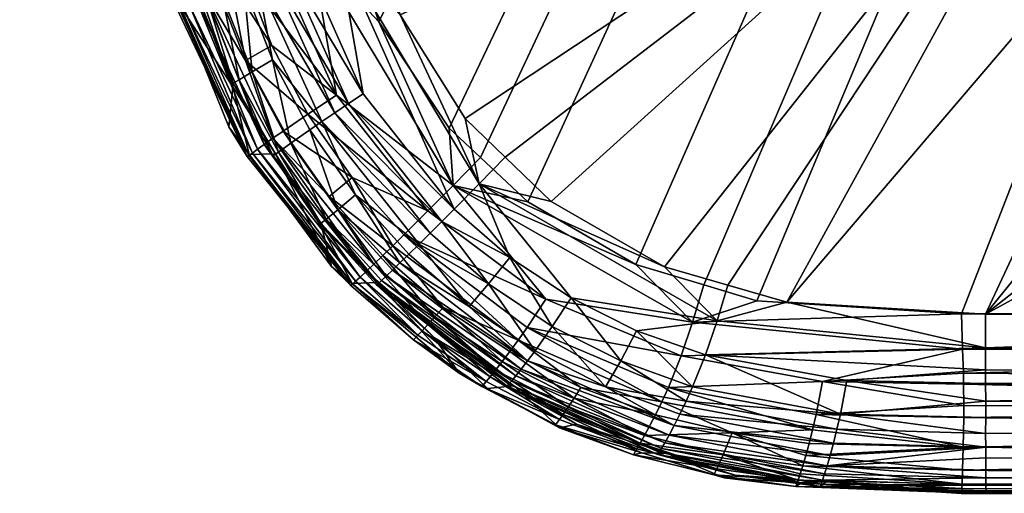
# Model space of a CAD drawing. Extents: x -0.171 to 0.171, y -0.185 to 0.
# Tile 29 of 256: x -0.02053 to -0.00985, y -0.18454 to -0.17939. Entities that reach past the tile are written whole.
import ezdxf

# ---------------------------------------------------------------- set-up
doc = ezdxf.new("R2010")
doc.units = 0
doc.layers.add('mesh', color=7, linetype='CONTINUOUS')

msp = doc.modelspace()

# ---------------------------------------------------------------- meshes
at = {"layer": 'mesh'}
mesh = msp.add_polyface(dxfattribs=at)
corners = [(-0.020526, -0.107553, 0.030652), (-0.019312, -0.175692, 0.02887), (-0.019039, -0.175692, 0.014488), (-0.016941, -0.178494, 0.030832), (0.018501, -0.108415, 0.032665), (-0.01663, -0.179415, 0.030809), (-0.015869, -0.18057, 0.03078), (-0.00936, -0.162268, 0.006614), (-0.0104, -0.16161, 0.007252), (-0.010439, -0.164863, 0.006841), (-0.008492, -0.159134, 0.007035), (-0.007644, -0.16004, 0.006419), (-0.006007, -0.157234, 0.006869), (-0.011598, -0.164493, 0.007504), (-0.0104, -0.16118, 0.012169), (-0.011598, -0.164079, 0.012232), (-0.008492, -0.15869, 0.012115), (-0.007309, -0.15765, 0.012092), (-0.01846, -0.092199, 0.010738), (-0.000007, -0.108415, 0.032685), (-0.017136, -0.177912, 0.030847), (-0.017316, -0.17571, 0.030905), (-0.020499, -0.107694, 0.031071), (-0.019287, -0.1757, 0.029268), (-0.020452, -0.107843, 0.03149), (-0.019271, -0.175705, 0.029528), (-0.019225, -0.175705, 0.029664), (-0.020397, -0.107918, 0.031661), (-0.01916, -0.175706, 0.029859), (-0.020362, -0.107965, 0.03177), (-0.019066, -0.175705, 0.030043), (-0.020194, -0.108093, 0.032037), (-0.018952, -0.175703, 0.030219), (-0.020061, -0.108163, 0.032186), (-0.018813, -0.175701, 0.030376), (-0.019904, -0.108231, 0.032334), (-0.018658, -0.175698, 0.03052), (-0.019749, -0.108278, 0.03242), (-0.018485, -0.175696, 0.030636), (-0.01956, -0.108333, 0.032519), (-0.018302, -0.175696, 0.030736), (-0.019356, -0.108367, 0.032579), (-0.01811, -0.175696, 0.030804), (-0.018929, -0.108399, 0.032637), (-0.017715, -0.175701, 0.030886), (-0.02044, -0.091768, 0.01234), (-0.01902, -0.175699, 0.014111), (-0.018933, -0.175702, 0.013723), (-0.018769, -0.175701, 0.013348), (-0.020327, -0.091911, 0.011806), (-0.018714, -0.175701, 0.013241), (-0.020212, -0.091973, 0.011576), (-0.019967, -0.092062, 0.011248), (-0.018516, -0.175699, 0.013016), (-0.018363, -0.175697, 0.012874), (-0.018191, -0.175696, 0.012755), (-0.019878, -0.09209, 0.011147), (-0.017823, -0.175697, 0.012587), (-0.019461, -0.092159, 0.010895), (-0.018013, -0.175696, 0.012656), (-0.019325, -0.092172, 0.01084), (-0.017682, -0.175698, 0.012536), (-0.017437, -0.175703, 0.012516), (-0.01705, -0.175712, 0.012484), (-0.018858, -0.092189, 0.010776)]
mesh.append_faces([[corners[k] for k in face] for face in [(0, 1, 2, 2), (3, 4, 5, 5), (4, 6, 5, 5), (7, 8, 9, 9), (7, 10, 8, 8), (11, 10, 7, 7), (11, 12, 10, 10), (13, 14, 15, 15), (8, 14, 13, 13), (8, 16, 14, 14), (10, 16, 8, 8), (10, 17, 16, 16), (12, 17, 10, 10), (18, 15, 14, 14), (19, 20, 21, 21), (3, 20, 19, 19), (22, 23, 1, 1), (24, 25, 23, 23), (24, 26, 25, 25), (27, 28, 26, 26), (29, 30, 28, 28), (31, 32, 30, 30), (33, 34, 32, 32), (35, 36, 34, 34), (36, 37, 38, 38), (39, 40, 38, 38), (41, 42, 40, 40), (43, 44, 42, 42), (45, 2, 46, 46), (47, 45, 46, 46), (48, 49, 47, 47), (50, 51, 48, 48), (52, 53, 54, 54), (55, 56, 54, 54), (57, 58, 59, 59), (60, 61, 62, 62), (63, 64, 62, 62)]])
mesh = msp.add_polyface(dxfattribs=at)
corners = [(0.018501, -0.108415, 0.032665), (-0.015527, -0.180891, 0.030772), (-0.015869, -0.18057, 0.03078), (-0.013844, -0.182051, 0.030745), (-0.015014, -0.181372, 0.030761), (-0.013106, -0.182273, 0.03074), (-0.010311, -0.182588, 0.030736), (-0.01253, -0.182446, 0.030737), (-0.000007, -0.182588, 0.030736), (-0.00302, -0.178564, 0.008519), (-0.004803, -0.178545, 0.008733), (-0.004803, -0.178274, 0.011829), (0.004789, -0.178274, 0.011829), (-0.000007, -0.178595, 0.008158), (0.003099, -0.178863, 0.01188), (-0.003113, -0.178863, 0.01188), (-0.000007, -0.167647, 0.007084), (-0.010439, -0.170432, 0.007328), (-0.00936, -0.173027, 0.007555), (-0.010439, -0.164863, 0.006841), (-0.010807, -0.167647, 0.007084), (-0.005407, -0.176965, 0.0079), (-0.002802, -0.17804, 0.007994), (-0.007644, -0.175255, 0.00775), (-0.000007, -0.178406, 0.008026), (-0.002802, -0.157255, 0.006175), (-0.005407, -0.15833, 0.006269), (-0.007644, -0.16004, 0.006419), (-0.00936, -0.162268, 0.006614), (-0.006007, -0.17794, 0.00868), (-0.008492, -0.17604, 0.008514), (-0.000007, -0.179216, 0.012541), (-0.000007, -0.179271, 0.011916), (-0.006007, -0.177605, 0.012509), (-0.001567, -0.179114, 0.012539), (-0.003113, -0.178806, 0.012533), (-0.004599, -0.178301, 0.012523), (-0.007317, -0.176727, 0.012492), (-0.010051, -0.182591, 0.012617)]
mesh.append_faces([[corners[k] for k in face] for face in [(0, 1, 2, 2), (0, 3, 4, 4), (0, 5, 3, 3), (0, 6, 7, 7), (0, 8, 6, 6), (9, 10, 11, 11), (12, 9, 11, 11), (12, 13, 9, 9), (14, 11, 15, 15), (16, 17, 18, 18), (19, 20, 16, 16), (16, 21, 22, 22), (16, 23, 21, 21), (18, 23, 16, 16), (22, 24, 16, 16), (16, 25, 26, 26), (16, 27, 28, 28), (26, 27, 16, 16), (24, 9, 13, 13), (22, 9, 24, 24), (22, 10, 9, 9), (21, 10, 22, 22), (21, 29, 10, 10), (21, 30, 29, 29), (23, 30, 21, 21), (15, 31, 32, 32), (33, 11, 10, 10), (15, 34, 31, 31), (15, 35, 34, 34), (11, 35, 15, 15), (11, 36, 35, 35), (33, 36, 11, 11), (33, 30, 37, 37), (33, 29, 30, 30), (10, 29, 33, 33), (37, 38, 33, 33), (38, 36, 33, 33)]])
mesh = msp.add_polyface(dxfattribs=at)
corners = [(-0.015014, -0.181372, 0.030761), (-0.015527, -0.180891, 0.030772), (0.018501, -0.108415, 0.032665), (-0.01253, -0.182446, 0.030737), (-0.013106, -0.182273, 0.03074), (0.003005, -0.156648, 0.006602), (0.004789, -0.156629, 0.006816), (0.004789, -0.156358, 0.009911), (-0.004803, -0.156358, 0.009911), (-0.000007, -0.156679, 0.006241), (-0.003113, -0.155769, 0.00986), (0.003099, -0.155769, 0.00986), (-0.000007, -0.155362, 0.009824), (-0.000007, -0.167647, 0.007084), (0.002788, -0.17804, 0.007994), (0.005393, -0.176965, 0.0079), (-0.000007, -0.178406, 0.008026), (0.009346, -0.173027, 0.007555), (0.010425, -0.170432, 0.007328), (0.00763, -0.175255, 0.00775), (0.010425, -0.164863, 0.006841), (0.009346, -0.162268, 0.006614), (0.010793, -0.167647, 0.007084), (0.005393, -0.15833, 0.006269), (0.002788, -0.157255, 0.006175), (0.00763, -0.16004, 0.006419), (-0.000007, -0.156889, 0.006143), (0.005993, -0.157234, 0.006869), (0.008478, -0.159134, 0.007035), (0.005993, -0.17794, 0.00868), (0.008478, -0.17604, 0.008514), (0.001562, -0.155272, 0.012039), (-0.000007, -0.155168, 0.012037), (0.004591, -0.156086, 0.012057), (0.005993, -0.156779, 0.012073), (0.003099, -0.155578, 0.012046), (0.007297, -0.157652, 0.012092)]
mesh.append_faces([[corners[k] for k in face] for face in [(0, 1, 2, 2), (3, 4, 2, 2), (5, 6, 7, 7), (8, 5, 7, 7), (8, 9, 5, 5), (10, 11, 12, 12), (10, 7, 11, 11), (13, 14, 15, 15), (13, 16, 14, 14), (13, 17, 18, 18), (13, 19, 17, 17), (15, 19, 13, 13), (13, 20, 21, 21), (18, 22, 13, 13), (13, 23, 24, 24), (13, 25, 23, 23), (21, 25, 13, 13), (24, 26, 13, 13), (26, 5, 9, 9), (24, 5, 26, 26), (24, 6, 5, 5), (23, 6, 24, 24), (23, 27, 6, 6), (23, 28, 27, 27), (25, 28, 23, 23), (19, 29, 30, 30), (15, 29, 19, 19), (31, 32, 12, 12), (11, 31, 12, 12), (33, 7, 34, 34), (33, 11, 7, 7), (35, 11, 33, 33), (35, 31, 11, 11), (36, 27, 28, 28), (34, 27, 36, 36), (34, 6, 27, 27), (7, 6, 34, 34)]])
mesh = msp.add_polyface(dxfattribs=at)
corners = [(-0.017365, -0.178626, 0.030816), (-0.016941, -0.178494, 0.030832), (-0.01663, -0.179415, 0.030809), (-0.017136, -0.177912, 0.030847), (-0.017169, -0.181313, 0.030253), (-0.017668, -0.180602, 0.030269), (-0.016919, -0.181108, 0.030513), (-0.016097, -0.181469, 0.03067), (-0.017089, -0.180213, 0.030701), (-0.015823, -0.181193, 0.030752), (-0.0174, -0.180418, 0.03053), (-0.015869, -0.18057, 0.03078), (-0.015527, -0.180891, 0.030772), (-0.01476, -0.181367, 0.012599), (-0.015258, -0.180887, 0.01259), (-0.015542, -0.181176, 0.012607), (-0.016398, -0.179342, 0.01256), (-0.017074, -0.178621, 0.012556), (-0.015693, -0.180467, 0.012582), (-0.016685, -0.178498, 0.012542), (-0.016848, -0.178017, 0.012533), (-0.017377, -0.180588, 0.0131), (-0.017075, -0.181457, 0.013453), (-0.016882, -0.181296, 0.013114), (-0.0168, -0.180199, 0.012662), (-0.016959, -0.180302, 0.012736), (-0.015814, -0.181452, 0.012687), (-0.017622, -0.17882, 0.012705), (-0.016075, -0.181712, 0.01286), (-0.017109, -0.180403, 0.012834), (-0.01725, -0.180499, 0.012956), (-0.015947, -0.181585, 0.012761), (-0.017792, -0.178891, 0.012802), (-0.017444, -0.178751, 0.012633), (-0.008492, -0.175694, 0.012471), (-0.013533, -0.182075, 0.012612), (-0.007317, -0.176727, 0.012492), (-0.012204, -0.182462, 0.012618), (-0.010051, -0.182591, 0.012617), (-0.012845, -0.182276, 0.012615), (-0.017437, -0.175703, 0.012516)]
mesh.append_faces([[corners[k] for k in face] for face in [(0, 1, 2, 2), (0, 3, 1, 1), (4, 5, 6, 6), (7, 8, 9, 9), (10, 8, 7, 7), (7, 6, 10, 10), (9, 11, 12, 12), (0, 9, 8, 8), (2, 9, 0, 0), (2, 11, 9, 9), (13, 14, 15, 15), (15, 16, 17, 17), (15, 18, 16, 16), (14, 18, 15, 15), (17, 19, 20, 20), (16, 19, 17, 17), (21, 22, 23, 23), (24, 25, 26, 26), (24, 27, 25, 25), (28, 29, 30, 30), (25, 29, 31, 31), (25, 32, 29, 29), (27, 32, 25, 25), (17, 26, 15, 15), (17, 24, 26, 26), (33, 24, 17, 17), (33, 27, 24, 24), (30, 21, 23, 23), (34, 16, 18, 18), (34, 19, 16, 16), (34, 13, 35, 35), (34, 14, 13, 13), (18, 14, 34, 34), (36, 37, 38, 38), (34, 37, 36, 36), (34, 39, 37, 37), (35, 39, 34, 34), (40, 33, 17, 17)]])
mesh = msp.add_polyface(dxfattribs=at)
corners = [(-0.018089, -0.178897, 0.030566), (-0.017089, -0.180213, 0.030701), (-0.017792, -0.179675, 0.030547), (-0.017779, -0.180681, 0.03011), (-0.017668, -0.180602, 0.030269), (-0.017169, -0.181313, 0.030253), (-0.0174, -0.180418, 0.03053), (-0.018078, -0.179837, 0.030286), (-0.018248, -0.178967, 0.030445), (-0.018517, -0.179094, 0.030143), (-0.017873, -0.180748, 0.029936), (-0.016919, -0.181108, 0.030513), (-0.017739, -0.178757, 0.030736), (-0.017365, -0.178626, 0.030816), (-0.016833, -0.182189, 0.029722), (-0.017947, -0.180801, 0.029751), (-0.016767, -0.182126, 0.029906), (-0.017109, -0.180403, 0.012834), (-0.017792, -0.178891, 0.012802), (-0.01795, -0.178961, 0.012923), (-0.017583, -0.180735, 0.013438), (-0.017075, -0.181457, 0.013453), (-0.017377, -0.180588, 0.0131), (-0.017717, -0.180831, 0.013821), (-0.0172, -0.18156, 0.013836), (-0.01778, -0.180873, 0.014217), (-0.01726, -0.181606, 0.014232), (-0.017749, -0.177225, 0.012602), (-0.018116, -0.177295, 0.012771), (-0.017444, -0.178751, 0.012633), (-0.017783, -0.179828, 0.013083), (-0.018094, -0.179027, 0.013066), (-0.018003, -0.179959, 0.013422), (-0.01725, -0.180499, 0.012956), (-0.017622, -0.17882, 0.012705), (-0.018284, -0.177333, 0.012891), (-0.018145, -0.180046, 0.013804), (-0.018213, -0.180122, 0.014579), (-0.018037, -0.180858, 0.02877), (-0.017752, -0.180849, 0.014593), (-0.017715, -0.175701, 0.030886), (-0.018051, -0.177228, 0.030775), (-0.017136, -0.177912, 0.030847), (-0.017247, -0.181647, 0.014609), (-0.018212, -0.180084, 0.014201)]
mesh.append_faces([[corners[k] for k in face] for face in [(0, 1, 2, 2), (3, 4, 5, 5), (6, 2, 1, 1), (7, 2, 6, 6), (7, 8, 2, 2), (9, 3, 10, 10), (7, 4, 3, 3), (6, 4, 7, 7), (6, 11, 4, 4), (12, 1, 0, 0), (13, 1, 12, 12), (10, 14, 15, 15), (3, 16, 10, 10), (17, 18, 19, 19), (20, 21, 22, 22), (23, 24, 20, 20), (25, 26, 23, 23), (27, 28, 29, 29), (30, 31, 32, 32), (30, 19, 31, 31), (33, 19, 30, 30), (33, 17, 19, 19), (28, 34, 29, 29), (28, 18, 34, 34), (35, 19, 18, 18), (30, 22, 33, 33), (30, 20, 22, 22), (32, 20, 30, 30), (32, 23, 20, 20), (36, 23, 32, 32), (36, 25, 23, 23), (37, 38, 39, 39), (40, 12, 41, 41), (13, 40, 42, 42), (12, 40, 13, 13), (39, 43, 25, 25), (44, 39, 25, 25)]])
mesh = msp.add_polyface(dxfattribs=at)
corners = [(-0.018517, -0.179094, 0.030143), (-0.018391, -0.179033, 0.030303), (-0.018078, -0.179837, 0.030286), (-0.018089, -0.178897, 0.030566), (-0.017792, -0.179675, 0.030547), (-0.018248, -0.178967, 0.030445), (-0.018809, -0.179242, 0.029391), (-0.018059, -0.18088, 0.029164), (-0.018832, -0.179252, 0.029192), (-0.018039, -0.180867, 0.029362), (-0.018769, -0.179221, 0.029589), (-0.018002, -0.180841, 0.029559), (-0.018707, -0.179189, 0.029783), (-0.017947, -0.180801, 0.029751), (-0.018623, -0.179146, 0.029969), (-0.017873, -0.180748, 0.029936), (-0.017779, -0.180681, 0.03011), (-0.019187, -0.17749, 0.029425), (-0.019144, -0.177479, 0.029624), (-0.01855, -0.179249, 0.014183), (-0.018213, -0.180122, 0.014579), (-0.018212, -0.180084, 0.014201), (-0.018145, -0.180046, 0.013804), (-0.018327, -0.179141, 0.013403), (-0.018478, -0.179216, 0.013785), (-0.01871, -0.178356, 0.013768), (-0.018308, -0.178203, 0.013049), (-0.018094, -0.179027, 0.013066), (-0.01795, -0.178961, 0.012923), (-0.018003, -0.179959, 0.013422), (-0.01778, -0.180873, 0.014217), (-0.018522, -0.179234, 0.014561), (-0.018792, -0.179232, 0.028796), (-0.018257, -0.180558, 0.028775), (-0.018037, -0.180858, 0.02877), (-0.018772, -0.178519, 0.014546), (-0.018982, -0.178759, 0.028803), (-0.018785, -0.178382, 0.014166), (-0.017752, -0.180849, 0.014593)]
mesh.append_faces([[corners[k] for k in face] for face in [(0, 1, 2, 2), (3, 4, 5, 5), (1, 5, 2, 2), (6, 7, 8, 8), (6, 9, 7, 7), (10, 9, 6, 6), (10, 11, 9, 9), (12, 11, 10, 10), (12, 13, 11, 11), (14, 13, 12, 12), (14, 15, 13, 13), (0, 15, 14, 14), (2, 16, 0, 0), (17, 6, 8, 8), (18, 10, 6, 6), (19, 20, 21, 21), (22, 23, 24, 24), (19, 24, 25, 25), (21, 24, 19, 19), (21, 22, 24, 24), (26, 27, 28, 28), (23, 29, 27, 27), (22, 29, 23, 23), (21, 30, 22, 22), (31, 32, 20, 20), (20, 33, 34, 34), (32, 33, 20, 20), (35, 32, 31, 31), (35, 36, 32, 32), (8, 32, 36, 36), (7, 34, 33, 33), (32, 7, 33, 33), (8, 7, 32, 32), (37, 31, 19, 19), (37, 35, 31, 31), (19, 31, 20, 20), (20, 38, 21, 21)]])
mesh = msp.add_polyface(dxfattribs=at)
corners = [(-0.000007, -0.184536, 0.028743), (-0.010309, -0.184536, 0.028737), (-0.000007, -0.184535, 0.028881), (-0.010307, -0.184484, 0.029301), (-0.000007, -0.184499, 0.02931), (-0.000007, -0.183862, 0.030366), (-0.010285, -0.183712, 0.030453), (-0.000007, -0.183586, 0.03054), (-0.010287, -0.183349, 0.03062), (-0.000007, -0.183307, 0.030652), (-0.000007, -0.182973, 0.03072), (-0.010289, -0.18323, 0.030667), (-0.010179, -0.184536, 0.021698), (-0.000067, -0.184536, 0.014658), (-0.010047, -0.183711, 0.012904), (-0.000068, -0.183839, 0.012971), (-0.000068, -0.18357, 0.012803), (-0.000067, -0.184533, 0.014407), (-0.010043, -0.184508, 0.014283), (-0.010043, -0.184521, 0.014414), (-0.000067, -0.184484, 0.013999), (-0.010051, -0.182591, 0.012617), (-0.003113, -0.178806, 0.012533), (-0.004599, -0.178301, 0.012523), (-0.000068, -0.182591, 0.012617), (-0.001567, -0.179114, 0.012539), (-0.000007, -0.179216, 0.012541), (-0.010297, -0.184283, 0.029871), (-0.000007, -0.184283, 0.02989), (-0.000007, -0.184418, 0.029607), (-0.000007, -0.184095, 0.030148), (-0.01029, -0.184033, 0.030197), (-0.010298, -0.182971, 0.030695), (-0.000007, -0.182588, 0.030736), (-0.010304, -0.184435, 0.029554), (-0.000068, -0.184241, 0.013408), (-0.000068, -0.184044, 0.013157), (-0.010047, -0.184035, 0.013167), (-0.010042, -0.184536, 0.014658), (-0.000068, -0.182971, 0.012632), (-0.010049, -0.182957, 0.012652), (-0.000068, -0.183297, 0.012696), (-0.010048, -0.183194, 0.012675), (-0.010047, -0.183534, 0.012791), (-0.010048, -0.183887, 0.013015), (-0.010046, -0.184283, 0.013507), (-0.010045, -0.184369, 0.01365), (-0.010047, -0.184152, 0.013288), (-0.000067, -0.18439, 0.013693), (-0.010044, -0.184449, 0.013885)]
mesh.append_faces([[corners[k] for k in face] for face in [(0, 1, 2, 2), (2, 3, 4, 4), (5, 6, 7, 7), (8, 9, 7, 7), (10, 9, 11, 11), (12, 1, 0, 0), (0, 13, 12, 12), (14, 15, 16, 16), (17, 18, 19, 19), (20, 18, 17, 17), (21, 22, 23, 23), (24, 22, 21, 21), (24, 25, 22, 22), (24, 26, 25, 25), (27, 28, 29, 29), (27, 30, 28, 28), (30, 31, 5, 5), (27, 31, 30, 30), (11, 32, 10, 10), (32, 33, 10, 10), (34, 29, 4, 4), (35, 36, 37, 37), (17, 38, 13, 13), (39, 40, 41, 41), (24, 40, 39, 39), (21, 40, 24, 24), (40, 42, 41, 41), (43, 16, 41, 41), (15, 37, 36, 36), (44, 37, 15, 15), (35, 45, 46, 46), (37, 47, 35, 35), (48, 35, 46, 46), (48, 49, 20, 20), (46, 49, 48, 48), (17, 19, 38, 38), (20, 49, 18, 18)]])
mesh = msp.add_polyface(dxfattribs=at)
corners = [(-0.016479, -0.181848, 0.030379), (-0.016919, -0.181108, 0.030513), (-0.016358, -0.18173, 0.030499), (-0.017169, -0.181313, 0.030253), (-0.016097, -0.181469, 0.03067), (-0.014818, -0.182428, 0.030647), (-0.018039, -0.180867, 0.029362), (-0.016933, -0.182279, 0.029139), (-0.018059, -0.18088, 0.029164), (-0.016915, -0.182264, 0.029336), (-0.018002, -0.180841, 0.029559), (-0.016882, -0.182234, 0.029531), (-0.017947, -0.180801, 0.029751), (-0.016833, -0.182189, 0.029722), (-0.017873, -0.180748, 0.029936), (-0.016767, -0.182126, 0.029906), (-0.017779, -0.180681, 0.03011), (-0.016685, -0.182048, 0.030079), (-0.016588, -0.181954, 0.030238), (-0.016882, -0.181296, 0.013114), (-0.016401, -0.182034, 0.013289), (-0.016304, -0.181939, 0.013127), (-0.017075, -0.181457, 0.013453), (-0.017583, -0.180735, 0.013438), (-0.0172, -0.18156, 0.013836), (-0.017717, -0.180831, 0.013821), (-0.01726, -0.181606, 0.014232), (-0.01778, -0.180873, 0.014217), (-0.017247, -0.181647, 0.014609), (-0.016635, -0.182256, 0.014046), (-0.016483, -0.182114, 0.013466), (-0.01655, -0.182177, 0.013654), (-0.0166, -0.182224, 0.013848), (-0.015814, -0.181452, 0.012687), (-0.016959, -0.180302, 0.012736), (-0.015947, -0.181585, 0.012761), (-0.01725, -0.180499, 0.012956), (-0.016194, -0.181831, 0.012983), (-0.016075, -0.181712, 0.01286), (-0.015442, -0.18226, 0.01287), (-0.017109, -0.180403, 0.012834), (-0.017145, -0.182072, 0.028751), (-0.017752, -0.180849, 0.014593), (-0.016921, -0.182259, 0.028748), (-0.018037, -0.180858, 0.02877), (-0.016637, -0.182246, 0.01462)]
mesh.append_faces([[corners[k] for k in face] for face in [(0, 1, 2, 2), (3, 1, 0, 0), (4, 2, 1, 1), (5, 2, 4, 4), (6, 7, 8, 8), (6, 9, 7, 7), (10, 9, 6, 6), (10, 11, 9, 9), (12, 11, 10, 10), (12, 13, 11, 11), (14, 15, 13, 13), (16, 17, 15, 15), (3, 17, 16, 16), (3, 18, 17, 17), (0, 18, 3, 3), (19, 20, 21, 21), (19, 22, 20, 20), (23, 24, 22, 22), (25, 26, 24, 24), (27, 28, 26, 26), (29, 24, 26, 26), (22, 30, 20, 20), (22, 31, 30, 30), (24, 31, 22, 22), (29, 32, 24, 24), (33, 34, 35, 35), (36, 37, 38, 38), (39, 38, 37, 37), (35, 40, 38, 38), (37, 19, 21, 21), (36, 19, 37, 37), (41, 28, 42, 42), (41, 43, 28, 28), (42, 44, 41, 41), (7, 41, 44, 44), (8, 7, 44, 44), (26, 28, 45, 45)]])
mesh = msp.add_polyface(dxfattribs=at)
corners = [(-0.015119, -0.182873, 0.030355), (-0.016358, -0.18173, 0.030499), (-0.015022, -0.182734, 0.030475), (-0.016097, -0.181469, 0.03067), (-0.015823, -0.181193, 0.030752), (-0.014818, -0.182428, 0.030647), (-0.015363, -0.183197, 0.029883), (-0.016021, -0.182619, 0.030066), (-0.015292, -0.183106, 0.030056), (-0.016098, -0.182704, 0.029894), (-0.015932, -0.182517, 0.030225), (-0.01521, -0.182997, 0.030214), (-0.015421, -0.18327, 0.0297), (-0.015527, -0.180891, 0.030772), (-0.015014, -0.181372, 0.030761), (-0.013351, -0.183043, 0.030634), (-0.013226, -0.182678, 0.030717), (-0.013844, -0.182051, 0.030745), (-0.014438, -0.183388, 0.030206), (-0.014936, -0.182988, 0.013143), (-0.015651, -0.182506, 0.013136), (-0.015017, -0.183098, 0.013305), (-0.015442, -0.18226, 0.01287), (-0.015542, -0.181176, 0.012607), (-0.013533, -0.182075, 0.012612), (-0.01476, -0.181367, 0.012599), (-0.014545, -0.182415, 0.012704), (-0.01296, -0.182664, 0.012634), (-0.014006, -0.183099, 0.012883), (-0.013834, -0.18277, 0.01271), (-0.01417, -0.183381, 0.013149), (-0.014749, -0.182724, 0.012877), (-0.015209, -0.181974, 0.012697), (-0.015947, -0.181585, 0.012761), (-0.015814, -0.181452, 0.012687), (-0.016194, -0.181831, 0.012983), (-0.016075, -0.181712, 0.01286), (-0.01522, -0.183352, 0.014063), (-0.016656, -0.182273, 0.014245), (-0.015238, -0.183372, 0.014263), (-0.015189, -0.183316, 0.013865), (-0.016635, -0.182256, 0.014046), (-0.015145, -0.183262, 0.01367), (-0.0166, -0.182224, 0.013848), (-0.015088, -0.183189, 0.013482), (-0.01655, -0.182177, 0.013654), (-0.016483, -0.182114, 0.013466), (-0.016401, -0.182034, 0.013289), (-0.015166, -0.18337, 0.01464)]
mesh.append_faces([[corners[k] for k in face] for face in [(0, 1, 2, 2), (3, 4, 5, 5), (6, 7, 8, 8), (9, 7, 6, 6), (8, 10, 11, 11), (7, 10, 8, 8), (12, 9, 6, 6), (5, 2, 1, 1), (4, 13, 14, 14), (5, 15, 2, 2), (4, 16, 5, 5), (14, 17, 4, 4), (0, 11, 10, 10), (18, 11, 0, 0), (19, 20, 21, 21), (19, 22, 20, 20), (23, 24, 25, 25), (26, 27, 23, 23), (28, 29, 26, 26), (30, 19, 21, 21), (31, 19, 30, 30), (31, 22, 19, 19), (32, 22, 31, 31), (32, 33, 22, 22), (34, 33, 32, 32), (22, 35, 20, 20), (33, 36, 22, 22), (26, 31, 28, 28), (26, 32, 31, 31), (23, 32, 26, 26), (23, 34, 32, 32), (37, 38, 39, 39), (40, 41, 37, 37), (42, 43, 40, 40), (44, 45, 42, 42), (21, 46, 44, 44), (20, 47, 21, 21), (39, 38, 48, 48)]])
mesh = msp.add_polyface(dxfattribs=at)
corners = [(-0.01356, -0.183541, 0.030342), (-0.013628, -0.183682, 0.030202), (-0.014438, -0.183388, 0.030206), (-0.012799, -0.183879, 0.030201), (-0.011818, -0.183322, 0.03063), (-0.013489, -0.183386, 0.030462), (-0.013351, -0.183043, 0.030634), (-0.011887, -0.183681, 0.03046), (-0.011925, -0.183845, 0.030342), (-0.013844, -0.182051, 0.030745), (-0.013106, -0.182273, 0.03074), (-0.013226, -0.182678, 0.030717), (-0.013794, -0.183992, 0.029689), (-0.014576, -0.183602, 0.029876), (-0.013747, -0.183909, 0.029872), (-0.01253, -0.182446, 0.030737), (-0.015022, -0.182734, 0.030475), (-0.014818, -0.182428, 0.030647), (-0.015823, -0.181193, 0.030752), (-0.014511, -0.183504, 0.030048), (-0.013426, -0.183801, 0.013316), (-0.013364, -0.183678, 0.013154), (-0.01417, -0.183381, 0.013149), (-0.01296, -0.182664, 0.012634), (-0.012845, -0.182276, 0.012615), (-0.013533, -0.182075, 0.012612), (-0.012204, -0.182462, 0.012618), (-0.011698, -0.183992, 0.013162), (-0.013834, -0.18277, 0.01271), (-0.013087, -0.183034, 0.012714), (-0.013226, -0.18338, 0.012888), (-0.011623, -0.183675, 0.012894), (-0.015542, -0.181176, 0.012607), (-0.014545, -0.182415, 0.012704), (-0.014006, -0.183099, 0.012883), (-0.013296, -0.183536, 0.01301), (-0.011661, -0.183841, 0.013017), (-0.013564, -0.184049, 0.013876), (-0.01522, -0.183352, 0.014063), (-0.013589, -0.18409, 0.014074), (-0.013528, -0.183988, 0.013681), (-0.015189, -0.183316, 0.013865), (-0.013482, -0.183905, 0.013493), (-0.015145, -0.183262, 0.01367), (-0.015088, -0.183189, 0.013482), (-0.015017, -0.183098, 0.013305), (-0.010298, -0.182971, 0.030695)]
mesh.append_faces([[corners[k] for k in face] for face in [(0, 1, 2, 2), (3, 1, 0, 0), (4, 5, 6, 6), (7, 5, 4, 4), (7, 8, 5, 5), (9, 10, 11, 11), (12, 13, 14, 14), (10, 15, 11, 11), (0, 8, 3, 3), (0, 5, 8, 8), (16, 5, 0, 0), (16, 6, 5, 5), (17, 11, 6, 6), (18, 9, 11, 11), (1, 14, 19, 19), (3, 14, 1, 1), (20, 21, 22, 22), (23, 24, 25, 25), (23, 26, 24, 24), (27, 21, 20, 20), (28, 29, 23, 23), (29, 30, 31, 31), (28, 30, 29, 29), (32, 23, 25, 25), (33, 28, 23, 23), (34, 30, 28, 28), (35, 30, 34, 34), (35, 31, 30, 30), (36, 31, 35, 35), (37, 38, 39, 39), (40, 41, 37, 37), (42, 43, 40, 40), (20, 44, 42, 42), (22, 45, 20, 20), (35, 21, 36, 36), (35, 22, 21, 21), (34, 22, 35, 35), (46, 6, 11, 11)]])
mesh = msp.add_polyface(dxfattribs=at)
corners = [(-0.016206, -0.18282, 0.029519), (-0.016882, -0.182234, 0.029531), (-0.016833, -0.182189, 0.029722), (-0.016255, -0.182869, 0.029128), (-0.016933, -0.182279, 0.029139), (-0.016915, -0.182264, 0.029336), (-0.016479, -0.181848, 0.030379), (-0.016358, -0.18173, 0.030499), (-0.015119, -0.182873, 0.030355), (-0.01576, -0.183232, 0.028733), (-0.015512, -0.183377, 0.02912), (-0.016098, -0.182704, 0.029894), (-0.016685, -0.182048, 0.030079), (-0.016021, -0.182619, 0.030066), (-0.016767, -0.182126, 0.029906), (-0.016588, -0.181954, 0.030238), (-0.015932, -0.182517, 0.030225), (-0.016159, -0.182771, 0.02971), (-0.015421, -0.18327, 0.0297), (-0.015465, -0.183323, 0.02951), (-0.016635, -0.182256, 0.014046), (-0.01726, -0.181606, 0.014232), (-0.016656, -0.182273, 0.014245), (-0.0172, -0.18156, 0.013836), (-0.0166, -0.182224, 0.013848), (-0.01655, -0.182177, 0.013654), (-0.01522, -0.183352, 0.014063), (-0.015189, -0.183316, 0.013865), (-0.015145, -0.183262, 0.01367), (-0.015088, -0.183189, 0.013482), (-0.016483, -0.182114, 0.013466), (-0.015017, -0.183098, 0.013305), (-0.016401, -0.182034, 0.013289), (-0.015651, -0.182506, 0.013136), (-0.016304, -0.181939, 0.013127), (-0.016194, -0.181831, 0.012983), (-0.016637, -0.182246, 0.01462), (-0.016025, -0.182848, 0.014631), (-0.016921, -0.182259, 0.028748), (-0.017247, -0.181647, 0.014609), (-0.017145, -0.182072, 0.028751), (-0.015166, -0.18337, 0.01464)]
mesh.append_faces([[corners[k] for k in face] for face in [(0, 1, 2, 2), (3, 4, 5, 5), (6, 7, 8, 8), (9, 3, 10, 10), (11, 12, 13, 13), (14, 12, 11, 11), (13, 15, 16, 16), (12, 15, 13, 13), (17, 11, 18, 18), (17, 14, 11, 11), (2, 14, 17, 17), (17, 0, 2, 2), (17, 19, 0, 0), (18, 19, 17, 17), (3, 0, 19, 19), (5, 0, 3, 3), (5, 1, 0, 0), (6, 16, 15, 15), (8, 16, 6, 6), (20, 21, 22, 22), (23, 24, 25, 25), (26, 20, 22, 22), (27, 24, 20, 20), (28, 25, 24, 24), (29, 30, 25, 25), (31, 32, 30, 30), (33, 34, 32, 32), (35, 34, 33, 33), (36, 9, 37, 37), (36, 38, 9, 9), (39, 38, 36, 36), (4, 38, 40, 40), (3, 38, 4, 4), (9, 38, 3, 3), (22, 37, 41, 41), (22, 36, 37, 37), (22, 21, 36, 36)]])
mesh = msp.add_polyface(dxfattribs=at)
corners = [(-0.010289, -0.18323, 0.030667), (-0.010287, -0.183349, 0.03062), (-0.011818, -0.183322, 0.03063), (-0.012106, -0.184462, 0.02912), (-0.012082, -0.184392, 0.029506), (-0.010307, -0.184484, 0.029301), (-0.013226, -0.182678, 0.030717), (-0.01253, -0.182446, 0.030737), (-0.010311, -0.182588, 0.030736), (-0.012799, -0.183879, 0.030201), (-0.011925, -0.183845, 0.030342), (-0.011963, -0.183995, 0.030203), (-0.010043, -0.184521, 0.014414), (-0.010043, -0.184508, 0.014283), (-0.011841, -0.184461, 0.014282), (-0.010048, -0.183887, 0.013015), (-0.010047, -0.183711, 0.012904), (-0.011623, -0.183675, 0.012894), (-0.011554, -0.183311, 0.012719), (-0.010048, -0.183194, 0.012675), (-0.013087, -0.183034, 0.012714), (-0.011698, -0.183992, 0.013162), (-0.013426, -0.183801, 0.013316), (-0.011735, -0.184125, 0.013325), (-0.011661, -0.183841, 0.013017), (-0.013364, -0.183678, 0.013154), (-0.011777, -0.18441, 0.014656), (-0.012046, -0.184422, 0.028733), (-0.010179, -0.184536, 0.021698), (-0.012766, -0.184339, 0.014656), (-0.01029, -0.184033, 0.030197), (-0.010298, -0.182971, 0.030695), (-0.013351, -0.183043, 0.030634), (-0.011887, -0.183681, 0.03046), (-0.010285, -0.183584, 0.030528), (-0.010309, -0.184532, 0.028875), (-0.01206, -0.184326, 0.029694), (-0.010304, -0.184435, 0.029554), (-0.011999, -0.184126, 0.030046), (-0.010297, -0.184283, 0.029871), (-0.012032, -0.184237, 0.029876), (-0.010049, -0.182957, 0.012652), (-0.010051, -0.182591, 0.012617), (-0.012204, -0.182462, 0.012618), (-0.010042, -0.184536, 0.014658), (-0.011795, -0.184326, 0.013691), (-0.010045, -0.184369, 0.01365), (-0.011767, -0.184237, 0.013503), (-0.011817, -0.184392, 0.013885), (-0.011832, -0.184437, 0.014084), (-0.010044, -0.184449, 0.013885), (-0.01296, -0.182664, 0.012634), (-0.010047, -0.184035, 0.013167)]
mesh.append_faces([[corners[k] for k in face] for face in [(0, 1, 2, 2), (3, 4, 5, 5), (6, 7, 8, 8), (9, 10, 11, 11), (12, 13, 14, 14), (15, 16, 17, 17), (18, 19, 20, 20), (21, 22, 23, 23), (20, 17, 18, 18), (24, 15, 17, 17), (24, 25, 21, 21), (26, 27, 28, 28), (26, 29, 27, 27), (10, 30, 11, 11), (31, 0, 2, 2), (2, 32, 31, 31), (30, 10, 33, 33), (2, 34, 33, 33), (35, 27, 3, 3), (36, 37, 4, 4), (38, 39, 40, 40), (6, 8, 31, 31), (38, 11, 30, 30), (37, 36, 40, 40), (41, 42, 43, 43), (14, 26, 44, 44), (45, 46, 47, 47), (48, 46, 45, 45), (49, 50, 48, 48), (14, 50, 49, 49), (14, 29, 26, 26), (51, 41, 43, 43), (51, 20, 41, 41), (52, 15, 24, 24), (52, 23, 47, 47), (52, 21, 23, 23), (24, 21, 52, 52)]])
mesh = msp.add_polyface(dxfattribs=at)
corners = [(-0.000007, -0.184535, 0.028881), (-0.010309, -0.184536, 0.028737), (-0.010309, -0.184532, 0.028875), (-0.010289, -0.18323, 0.030667), (-0.000007, -0.183307, 0.030652), (-0.010287, -0.183349, 0.03062), (-0.011767, -0.184237, 0.013503), (-0.010046, -0.184283, 0.013507), (-0.010047, -0.184152, 0.013288), (-0.011554, -0.183311, 0.012719), (-0.010048, -0.183345, 0.012727), (-0.010048, -0.183194, 0.012675), (-0.000068, -0.183297, 0.012696), (-0.010048, -0.183887, 0.013015), (-0.000068, -0.183839, 0.012971), (-0.010047, -0.183711, 0.012904), (-0.000068, -0.184241, 0.013408), (-0.012046, -0.184422, 0.028733), (-0.010179, -0.184536, 0.021698), (-0.011777, -0.18441, 0.014656), (-0.010042, -0.184536, 0.014658), (-0.010309, -0.184527, 0.029082), (-0.000007, -0.184499, 0.02931), (-0.010307, -0.184484, 0.029301), (-0.010304, -0.184435, 0.029554), (-0.010297, -0.184283, 0.029871), (-0.000007, -0.184418, 0.029607), (-0.000007, -0.183586, 0.03054), (-0.010285, -0.183712, 0.030453), (-0.010285, -0.183584, 0.030528), (-0.000007, -0.183862, 0.030366), (-0.01029, -0.184033, 0.030197), (-0.010311, -0.182588, 0.030736), (-0.000007, -0.182588, 0.030736), (-0.010298, -0.182971, 0.030695), (-0.012082, -0.184392, 0.029506), (-0.012032, -0.184237, 0.029876), (-0.011887, -0.183681, 0.03046), (-0.011818, -0.183322, 0.03063), (-0.012106, -0.184462, 0.02912), (-0.011999, -0.184126, 0.030046), (-0.000067, -0.184536, 0.014658), (-0.011841, -0.184461, 0.014282), (-0.010043, -0.184521, 0.014414), (-0.010045, -0.184369, 0.01365), (-0.011817, -0.184392, 0.013885), (-0.010044, -0.184449, 0.013885), (-0.010043, -0.184508, 0.014283), (-0.011623, -0.183675, 0.012894), (-0.010047, -0.183534, 0.012791), (-0.013087, -0.183034, 0.012714), (-0.010049, -0.182957, 0.012652), (-0.010047, -0.184035, 0.013167), (-0.000068, -0.18357, 0.012803)]
mesh.append_faces([[corners[k] for k in face] for face in [(0, 1, 2, 2), (3, 4, 5, 5), (6, 7, 8, 8), (9, 10, 11, 11), (12, 11, 10, 10), (13, 14, 15, 15), (16, 8, 7, 7), (17, 1, 18, 18), (19, 18, 20, 20), (0, 2, 21, 21), (22, 23, 24, 24), (0, 21, 23, 23), (25, 26, 24, 24), (27, 28, 29, 29), (30, 31, 28, 28), (5, 27, 29, 29), (32, 33, 34, 34), (35, 24, 23, 23), (36, 25, 24, 24), (37, 28, 31, 31), (37, 29, 28, 28), (38, 5, 29, 29), (2, 39, 21, 21), (1, 17, 2, 2), (39, 23, 21, 21), (40, 31, 25, 25), (41, 20, 18, 18), (42, 20, 43, 43), (6, 44, 7, 7), (45, 46, 44, 44), (42, 47, 46, 46), (48, 15, 49, 49), (50, 11, 51, 51), (9, 49, 10, 10), (9, 48, 49, 49), (52, 6, 8, 8), (12, 10, 49, 49), (15, 53, 49, 49)]])
mesh = msp.add_polyface(dxfattribs=at)
corners = [(-0.015119, -0.182873, 0.030355), (-0.015022, -0.182734, 0.030475), (-0.01356, -0.183541, 0.030342), (-0.014438, -0.183388, 0.030206), (-0.013869, -0.184117, 0.029113), (-0.01467, -0.183824, 0.028728), (-0.014713, -0.183794, 0.029115), (-0.014576, -0.183602, 0.029876), (-0.014511, -0.183504, 0.030048), (-0.013747, -0.183909, 0.029872), (-0.015292, -0.183106, 0.030056), (-0.015363, -0.183197, 0.029883), (-0.01521, -0.182997, 0.030214), (-0.014629, -0.183679, 0.029693), (-0.013794, -0.183992, 0.029689), (-0.015421, -0.18327, 0.0297), (-0.014669, -0.183736, 0.029503), (-0.015465, -0.183323, 0.02951), (-0.01383, -0.184054, 0.0295), (-0.015512, -0.183377, 0.02912), (-0.016255, -0.182869, 0.029128), (-0.013628, -0.183682, 0.030202), (-0.013603, -0.184113, 0.014274), (-0.015238, -0.183372, 0.014263), (-0.014485, -0.183785, 0.014647), (-0.013589, -0.18409, 0.014074), (-0.01522, -0.183352, 0.014063), (-0.013564, -0.184049, 0.013876), (-0.015189, -0.183316, 0.013865), (-0.013528, -0.183988, 0.013681), (-0.015145, -0.183262, 0.01367), (-0.013482, -0.183905, 0.013493), (-0.015088, -0.183189, 0.013482), (-0.013426, -0.183801, 0.013316), (-0.015017, -0.183098, 0.013305), (-0.014006, -0.183099, 0.012883), (-0.014749, -0.182724, 0.012877), (-0.01417, -0.183381, 0.013149), (-0.013776, -0.184096, 0.028729), (-0.015166, -0.18337, 0.01464), (-0.015453, -0.183398, 0.028732), (-0.016025, -0.182848, 0.014631), (-0.01576, -0.183232, 0.028733)]
mesh.append_faces([[corners[k] for k in face] for face in [(0, 1, 2, 2), (2, 3, 0, 0), (4, 5, 6, 6), (7, 8, 9, 9), (7, 10, 8, 8), (11, 10, 7, 7), (10, 12, 8, 8), (13, 7, 14, 14), (13, 11, 7, 7), (15, 11, 13, 13), (15, 16, 17, 17), (13, 16, 15, 15), (13, 18, 16, 16), (14, 18, 13, 13), (6, 16, 18, 18), (19, 16, 6, 6), (19, 17, 16, 16), (20, 17, 19, 19), (3, 8, 12, 12), (21, 8, 3, 3), (22, 23, 24, 24), (25, 26, 23, 23), (27, 28, 26, 26), (29, 30, 28, 28), (31, 32, 30, 30), (33, 34, 32, 32), (35, 36, 37, 37), (24, 5, 38, 38), (39, 5, 24, 24), (39, 40, 5, 5), (41, 40, 39, 39), (41, 42, 40, 40), (19, 40, 42, 42), (6, 40, 19, 19), (6, 5, 40, 40), (4, 38, 5, 5), (23, 39, 24, 24)]])
mesh = msp.add_polyface(dxfattribs=at)
corners = [(-0.012106, -0.184462, 0.02912), (-0.012885, -0.184367, 0.028731), (-0.012995, -0.184336, 0.029116), (-0.013794, -0.183992, 0.029689), (-0.013747, -0.183909, 0.029872), (-0.012895, -0.184117, 0.029872), (-0.012963, -0.184269, 0.029502), (-0.01383, -0.184054, 0.0295), (-0.012082, -0.184392, 0.029506), (-0.01206, -0.184326, 0.029694), (-0.011999, -0.184126, 0.030046), (-0.012032, -0.184237, 0.029876), (-0.012799, -0.183879, 0.030201), (-0.013869, -0.184117, 0.029113), (-0.014713, -0.183794, 0.029115), (-0.011963, -0.183995, 0.030203), (-0.011841, -0.184461, 0.014282), (-0.013603, -0.184113, 0.014274), (-0.012766, -0.184339, 0.014656), (-0.011832, -0.184437, 0.014084), (-0.013589, -0.18409, 0.014074), (-0.011817, -0.184392, 0.013885), (-0.013564, -0.184049, 0.013876), (-0.011795, -0.184326, 0.013691), (-0.013528, -0.183988, 0.013681), (-0.011767, -0.184237, 0.013503), (-0.013482, -0.183905, 0.013493), (-0.011735, -0.184125, 0.013325), (-0.013426, -0.183801, 0.013316), (-0.015238, -0.183372, 0.014263), (-0.012046, -0.184422, 0.028733), (-0.013508, -0.1841, 0.014652), (-0.013776, -0.184096, 0.028729), (-0.014485, -0.183785, 0.014647)]
mesh.append_faces([[corners[k] for k in face] for face in [(0, 1, 2, 2), (3, 4, 5, 5), (3, 6, 7, 7), (5, 6, 3, 3), (5, 8, 6, 6), (9, 8, 5, 5), (10, 11, 12, 12), (2, 8, 0, 0), (2, 6, 8, 8), (13, 6, 2, 2), (13, 7, 6, 6), (14, 7, 13, 13), (12, 15, 10, 10), (12, 5, 4, 4), (11, 5, 12, 12), (11, 9, 5, 5), (16, 17, 18, 18), (19, 17, 16, 16), (19, 20, 17, 17), (21, 20, 19, 19), (21, 22, 20, 20), (23, 22, 21, 21), (23, 24, 22, 22), (25, 24, 23, 23), (25, 26, 24, 24), (27, 26, 25, 25), (27, 28, 26, 26), (20, 29, 17, 17), (18, 1, 30, 30), (31, 1, 18, 18), (31, 32, 1, 1), (33, 32, 31, 31), (2, 32, 13, 13), (2, 1, 32, 32), (0, 30, 1, 1), (18, 17, 31, 31), (17, 33, 31, 31)]])

doc.saveas('drawing.dxf')
